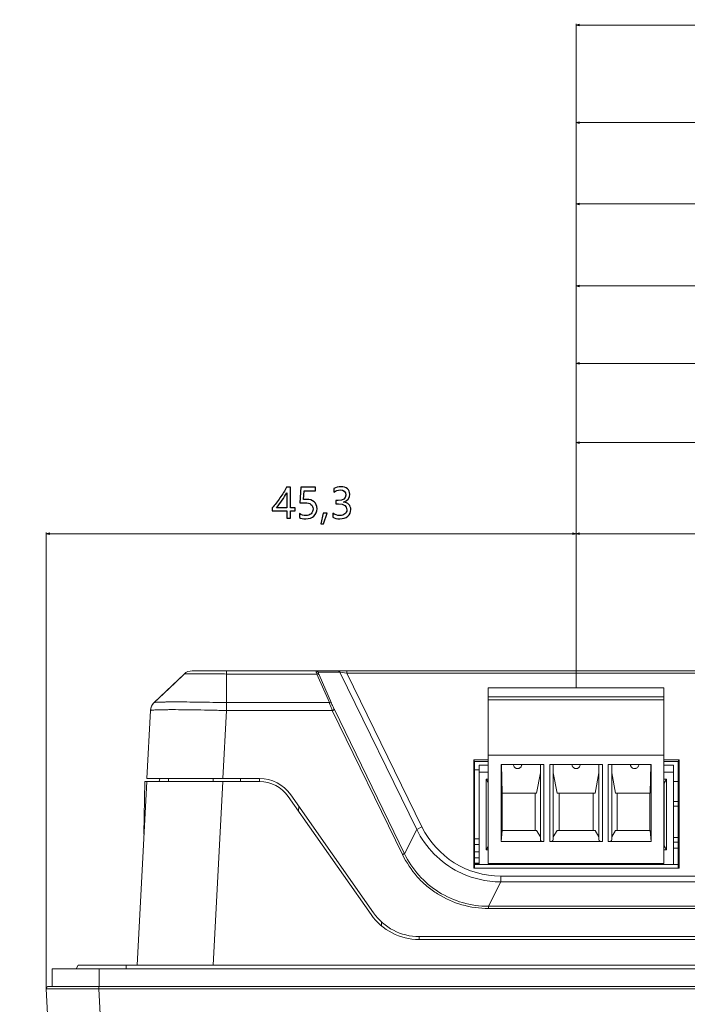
# Model space of a CAD drawing. Header units: centimetres. Extents: x -21 to 21, y -29.7 to 29.7.
# Tile 23 of 93: x -11 to -5.3, y 1.4 to 9.8. Entities that reach past the tile are written whole.
import ezdxf

# ---------------------------------------------------------------- set-up
doc = ezdxf.new("R2010")
doc.units = ezdxf.units.CM
doc.header["$MEASUREMENT"] = 0

msp = doc.modelspace()

# ---------------------------------------------------------------- linework, layer by layer
at = {"color": 8, "lineweight": 5}
msp.add_open_spline([(-21.00035, -29.70651), (-21.00035, -29.70651), (20.99965, -29.70651), (20.99965, -29.70651), (20.99965, -29.70651), (20.99965, 29.69349), (20.99965, 29.69349), (20.99965, 29.69349), (-21.00035, 29.69349), (-21.00035, 29.69349), (-21.00035, 29.69349), (-21.00035, -29.70651), (-21.00035, -29.70651)], degree=3, knots=[0, 0, 0, 0, 0.25, 0.25, 0.25, 0.5, 0.5, 0.5, 0.75, 0.75, 0.75, 1, 1, 1, 1], dxfattribs=at)
at = {"color": 8, "lineweight": 0}
for points in [[(-6.24902, 4.09779), (-6.24902, 4.09779), (-6.24902, 9.76653), (-6.24902, 9.76653)], [(5.52396, 9.75668), (5.52396, 9.75668), (-6.24902, 9.75668), (-6.24902, 9.75668)], [(-6.24902, 4.09779), (-6.24902, 4.09779), (-6.24902, 8.93463), (-6.24902, 8.93463)], [(-6.24902, 8.92479), (-6.24902, 8.92479), (4.39396, 8.92479), (4.39396, 8.92479)], [(-6.24902, 4.09779), (-6.24902, 4.09779), (-6.24902, 8.23971), (-6.24902, 8.23971)], [(2.68348, 8.22987), (2.68348, 8.22987), (-6.24902, 8.22987), (-6.24902, 8.22987)], [(-6.24902, 4.09779), (-6.24902, 4.09779), (-6.24902, 7.53983), (-6.24902, 7.53983)], [(1.11099, 7.52999), (1.11099, 7.52999), (-6.24902, 7.52999), (-6.24902, 7.52999)], [(-6.24902, 4.09779), (-6.24902, 4.09779), (-6.24902, 6.87806), (-6.24902, 6.87806)], [(0.01398, 6.86822), (0.01398, 6.86822), (-6.24902, 6.86822), (-6.24902, 6.86822)], [(-6.24902, 4.09779), (-6.24902, 4.09779), (-6.24902, 6.20126), (-6.24902, 6.20126)], [(-1.19902, 6.19142), (-1.19902, 6.19142), (-6.24902, 6.19142), (-6.24902, 6.19142)], [(-10.77491, 1.52674), (-10.77491, 1.52674), (-10.77491, 5.42343), (-10.77491, 5.42343)], [(-10.77491, 5.41359), (-10.77491, 5.41359), (-6.24902, 5.41359), (-6.24902, 5.41359)], [(-6.24902, 4.09779), (-6.24902, 4.09779), (-6.24902, 5.42343), (-6.24902, 5.42343)], [(-6.24902, 4.09779), (-6.24902, 4.09779), (-6.24902, 5.42343), (-6.24902, 5.42343)], [(-6.24902, 5.41359), (-6.24902, 5.41359), (-3.59551, 5.41359), (-3.59551, 5.41359)]]:
    msp.add_open_spline(points, degree=3, dxfattribs=at)
for points in [[(-6.22235, 9.76382), (-6.22235, 9.76382), (-6.24902, 9.75668), (-6.24902, 9.75668), (-6.24902, 9.75668), (-6.22235, 9.74953), (-6.22235, 9.74953), (-6.22235, 9.74953), (-6.22235, 9.76382), (-6.22235, 9.76382)], [(-6.22235, 8.91764), (-6.22235, 8.91764), (-6.24902, 8.92479), (-6.24902, 8.92479), (-6.24902, 8.92479), (-6.22235, 8.93193), (-6.22235, 8.93193), (-6.22235, 8.93193), (-6.22235, 8.91764), (-6.22235, 8.91764)], [(-6.22235, 8.23701), (-6.22235, 8.23701), (-6.24902, 8.22987), (-6.24902, 8.22987), (-6.24902, 8.22987), (-6.22235, 8.22272), (-6.22235, 8.22272), (-6.22235, 8.22272), (-6.22235, 8.23701), (-6.22235, 8.23701)], [(-6.22235, 7.53713), (-6.22235, 7.53713), (-6.24902, 7.52999), (-6.24902, 7.52999), (-6.24902, 7.52999), (-6.22235, 7.52284), (-6.22235, 7.52284), (-6.22235, 7.52284), (-6.22235, 7.53713), (-6.22235, 7.53713)], [(-6.22235, 6.87536), (-6.22235, 6.87536), (-6.24902, 6.86822), (-6.24902, 6.86822), (-6.24902, 6.86822), (-6.22235, 6.86107), (-6.22235, 6.86107), (-6.22235, 6.86107), (-6.22235, 6.87536), (-6.22235, 6.87536)], [(-6.22235, 6.19856), (-6.22235, 6.19856), (-6.24902, 6.19142), (-6.24902, 6.19142), (-6.24902, 6.19142), (-6.22235, 6.18427), (-6.22235, 6.18427), (-6.22235, 6.18427), (-6.22235, 6.19856), (-6.22235, 6.19856)], [(-10.74824, 5.40644), (-10.74824, 5.40644), (-10.77491, 5.41359), (-10.77491, 5.41359), (-10.77491, 5.41359), (-10.74824, 5.42073), (-10.74824, 5.42073), (-10.74824, 5.42073), (-10.74824, 5.40644), (-10.74824, 5.40644)], [(-6.27568, 5.40644), (-6.27568, 5.40644), (-6.24902, 5.41359), (-6.24902, 5.41359), (-6.24902, 5.41359), (-6.27568, 5.42073), (-6.27568, 5.42073), (-6.27568, 5.42073), (-6.27568, 5.40644), (-6.27568, 5.40644)], [(-6.22235, 5.40644), (-6.22235, 5.40644), (-6.24902, 5.41359), (-6.24902, 5.41359), (-6.24902, 5.41359), (-6.22235, 5.42073), (-6.22235, 5.42073), (-6.22235, 5.42073), (-6.22235, 5.40644), (-6.22235, 5.40644)]]:
    msp.add_open_spline(points, degree=3, knots=[0, 0, 0, 0, 0.3333333, 0.3333333, 0.3333333, 0.6666667, 0.6666667, 0.6666667, 1, 1, 1, 1], dxfattribs=at)
at = {"lineweight": 5}
for points, knots in [([(-8.67686, -4.32699), (-8.67686, -4.10653), (-8.85558, -3.92782), (-9.07604, -3.92782), (-9.2965, -3.92782), (-9.47522, -4.10653), (-9.47522, -4.32699), (-9.47522, -4.54745), (-9.2965, -4.72617), (-9.07604, -4.72617), (-8.85558, -4.72617), (-8.67686, -4.54746), (-8.67686, -4.327), (-8.67686, 6.25508), (-8.67686, -14.90907), (-8.67686, -4.32699)], [0, 0, 0, 0, 0.25, 0.25, 0.25, 0.5, 0.5, 0.5, 0.75, 0.75, 0.75, 1, 1, 1, 1.00001, 1.00001, 1.00001, 1.00001]), ([(-8.69684, -4.32699), (-8.69684, -4.11756), (-8.86661, -3.94779), (-9.07604, -3.94779), (-9.28547, -3.94779), (-9.45524, -4.11756), (-9.45525, -4.32699), (-9.45525, -4.53642), (-9.28547, -4.7062), (-9.07604, -4.7062), (-8.86661, -4.7062), (-8.69684, -4.53642), (-8.69684, -4.327), (-8.69684, 5.72516), (-8.69684, -14.37963), (-8.69684, -4.32699)], [0, 0, 0, 0, 0.25, 0.25, 0.25, 0.5, 0.5, 0.5, 0.75, 0.75, 0.75, 1, 1, 1, 1.00001, 1.00001, 1.00001, 1.00001]), ([(-8.71104, -4.32699), (-8.71104, -4.12541), (-8.87446, -3.96199), (-9.07604, -3.96199), (-9.27762, -3.96199), (-9.44104, -4.12541), (-9.44104, -4.32699), (-9.44104, -4.52858), (-9.27763, -4.69199), (-9.07604, -4.69199), (-8.87446, -4.69199), (-8.71104, -4.52858), (-8.71104, -4.327), (-8.71104, 5.34884), (-8.71104, -14.00283), (-8.71104, -4.32699)], [0, 0, 0, 0, 0.25, 0.25, 0.25, 0.5, 0.5, 0.5, 0.75, 0.75, 0.75, 1, 1, 1, 1.00001, 1.00001, 1.00001, 1.00001]), ([(-8.72604, -4.32699), (-8.72604, -4.13369), (-8.88274, -3.97699), (-9.07604, -3.97699), (-9.26934, -3.97699), (-9.42604, -4.13369), (-9.42604, -4.32699), (-9.42604, -4.52029), (-9.26934, -4.67699), (-9.07604, -4.67699), (-8.88274, -4.67699), (-8.72604, -4.52029), (-8.72604, -4.327), (-8.72604, 4.95092), (-8.72604, -13.60539), (-8.72604, -4.32699)], [0, 0, 0, 0, 0.25, 0.25, 0.25, 0.5, 0.5, 0.5, 0.75, 0.75, 0.75, 1, 1, 1, 1.00001, 1.00001, 1.00001, 1.00001]), ([(-8.73604, -4.32699), (-8.73604, -4.13922), (-8.88826, -3.98699), (-9.07604, -3.98699), (-9.26382, -3.98699), (-9.41604, -4.13922), (-9.41604, -4.32699), (-9.41604, -4.51477), (-9.26382, -4.66699), (-9.07604, -4.66699), (-8.88827, -4.66699), (-8.73604, -4.51477), (-8.73604, -4.327), (-8.73604, 4.68596), (-8.73604, -13.33995), (-8.73604, -4.32699)], [0, 0, 0, 0, 0.25, 0.25, 0.25, 0.5, 0.5, 0.5, 0.75, 0.75, 0.75, 1, 1, 1, 1.00001, 1.00001, 1.00001, 1.00001]), ([(-9.60054, 4.21141), (-9.60054, 4.21141), (-9.67222, 4.14341), (-9.67222, 4.14341), (-9.67222, 4.14341), (-9.7711, 4.04964), (-9.7711, 4.04964), (-9.7711, 4.04964), (-9.85403, 3.97102), (-9.85403, 3.97102)], [0, 0, 0, 0, 0.3333333, 0.3333333, 0.3333333, 0.6666667, 0.6666667, 0.6666667, 1, 1, 1, 1]), ([(-9.2341, 4.21532), (-9.25758, 4.21544), (-9.28106, 4.21555), (-9.30455, 4.21564), (-9.32715, 4.21573), (-9.34975, 4.21581), (-9.37235, 4.21588), (-9.39317, 4.21594), (-9.414, 4.21599), (-9.43482, 4.21602), (-9.4531, 4.21605), (-9.47137, 4.21607), (-9.48965, 4.21607), (-9.50467, 4.21607), (-9.51969, 4.21607), (-9.53471, 4.21602), (-9.54081, 4.216), (-9.54692, 4.21598), (-9.55303, 4.21596), (-9.55812, 4.21595), (-9.56322, 4.21595), (-9.56829, 4.21588), (-9.5723, 4.21583), (-9.5763, 4.21574), (-9.58037, 4.21577), (-9.58332, 4.2158), (-9.5863, 4.2159), (-9.58912, 4.21565), (-9.59084, 4.21549), (-9.5925, 4.21521), (-9.59448, 4.2155), (-9.59519, 4.2156), (-9.59594, 4.21578), (-9.5964, 4.21533)], [0, 0, 0, 0, 0.0909091, 0.0909091, 0.0909091, 0.1818182, 0.1818182, 0.1818182, 0.2727273, 0.2727273, 0.2727273, 0.3636364, 0.3636364, 0.3636364, 0.4545455, 0.4545455, 0.4545455, 0.5454545, 0.5454545, 0.5454545, 0.6363636, 0.6363636, 0.6363636, 0.7272727, 0.7272727, 0.7272727, 0.8181818, 0.8181818, 0.8181818, 0.9090909, 0.9090909, 0.9090909, 1, 1, 1, 1]), ([(-9.2341, 4.21533), (-9.23412, 4.21922), (-9.23412, 4.2231), (-9.23415, 4.22701), (-9.23418, 4.22991), (-9.23422, 4.23283), (-9.23418, 4.23567), (-9.23417, 4.23669), (-9.23415, 4.23769), (-9.23419, 4.23876), (-9.23422, 4.23954), (-9.23428, 4.24034), (-9.23419, 4.24099), (-9.23413, 4.24138), (-9.23403, 4.24171), (-9.23417, 4.24234), (-9.23422, 4.24255), (-9.2343, 4.24279), (-9.23415, 4.24279)], [0, 0, 0, 0, 0.1666667, 0.1666667, 0.1666667, 0.3333333, 0.3333333, 0.3333333, 0.5, 0.5, 0.5, 0.6666667, 0.6666667, 0.6666667, 0.8333333, 0.8333333, 0.8333333, 1, 1, 1, 1]), ([(-8.4708, 4.24279), (-8.47107, 4.24279), (-8.47105, 4.24237), (-8.47101, 4.242), (-8.47092, 4.24094), (-8.47078, 4.24035), (-8.47062, 4.23967), (-8.47033, 4.23853), (-8.46998, 4.23714), (-8.46961, 4.23583), (-8.4691, 4.234), (-8.46857, 4.23231), (-8.46802, 4.23056)], [0, 0, 0, 0, 0.25, 0.25, 0.25, 0.5, 0.5, 0.5, 0.75, 0.75, 0.75, 1, 1, 1, 1]), ([(-8.46802, 4.23056), (-8.46767, 4.22946), (-8.46731, 4.22835), (-8.46695, 4.22725), (-8.46565, 4.22326), (-8.4643, 4.21929), (-8.46293, 4.21533)], [0, 0, 0, 0, 0.5, 0.5, 0.5, 1, 1, 1, 1]), ([(-8.44498, 4.2096), (-8.4464, 4.21218), (-8.44913, 4.21402), (-8.45201, 4.21499), (-8.45556, 4.21618), (-8.45936, 4.21606), (-8.46293, 4.21533)], [0, 0, 0, 0, 0.5, 0.5, 0.5, 1, 1, 1, 1]), ([(-8.44498, 4.2096), (-8.4463, 4.21264), (-8.44754, 4.21556), (-8.44885, 4.21876), (-8.44982, 4.22114), (-8.45083, 4.22368), (-8.45153, 4.22568), (-8.45196, 4.22691), (-8.45227, 4.22794), (-8.4529, 4.23004), (-8.45311, 4.23075), (-8.45336, 4.23157), (-8.45285, 4.23157)], [0, 0, 0, 0, 0.25, 0.25, 0.25, 0.5, 0.5, 0.5, 0.75, 0.75, 0.75, 1, 1, 1, 1]), ([(-8.26754, 4.23157), (-8.2691, 4.23476), (-8.27156, 4.23758), (-8.27459, 4.23955), (-8.27782, 4.24165), (-8.2817, 4.24279), (-8.28549, 4.24279)], [0, 0, 0, 0, 0.5, 0.5, 0.5, 1, 1, 1, 1]), ([(-8.20766, 4.22291), (-8.20766, 4.22543), (-8.20763, 4.22794), (-8.20762, 4.23046), (-8.20761, 4.23261), (-8.2076, 4.23476), (-8.20766, 4.23689), (-8.20769, 4.23771), (-8.20772, 4.23852), (-8.20773, 4.23936), (-8.20774, 4.23999), (-8.20774, 4.24063), (-8.20781, 4.2412), (-8.20785, 4.24157), (-8.20792, 4.2419), (-8.20788, 4.24236), (-8.20787, 4.24253), (-8.20784, 4.24272), (-8.20797, 4.24279)], [0, 0, 0, 0, 0.1666667, 0.1666667, 0.1666667, 0.3333333, 0.3333333, 0.3333333, 0.5, 0.5, 0.5, 0.6666667, 0.6666667, 0.6666667, 0.8333333, 0.8333333, 0.8333333, 1, 1, 1, 1]), ([(-9.23416, 3.97067), (-9.27382, 3.97159), (-9.31348, 3.97243), (-9.35314, 3.97319), (-9.39136, 3.97392), (-9.42957, 3.97458), (-9.46779, 3.97512), (-9.50313, 3.97562), (-9.53847, 3.97603), (-9.5738, 3.97631), (-9.60495, 3.97656), (-9.63609, 3.97672), (-9.66724, 3.97674), (-9.69297, 3.97676), (-9.71871, 3.97668), (-9.74443, 3.9764), (-9.75497, 3.97629), (-9.76552, 3.97614), (-9.77607, 3.97595), (-9.78493, 3.97579), (-9.7938, 3.97559), (-9.80264, 3.9753), (-9.80971, 3.97507), (-9.81676, 3.97478), (-9.82387, 3.97447), (-9.82915, 3.97424), (-9.83447, 3.97401), (-9.83959, 3.97346), (-9.8429, 3.97311), (-9.84613, 3.97263), (-9.84968, 3.9723), (-9.85128, 3.97216), (-9.85293, 3.97204), (-9.85404, 3.97101)], [0, 0, 0, 0, 0.0909091, 0.0909091, 0.0909091, 0.1818182, 0.1818182, 0.1818182, 0.2727273, 0.2727273, 0.2727273, 0.3636364, 0.3636364, 0.3636364, 0.4545455, 0.4545455, 0.4545455, 0.5454545, 0.5454545, 0.5454545, 0.6363636, 0.6363636, 0.6363636, 0.7272727, 0.7272727, 0.7272727, 0.8181818, 0.8181818, 0.8181818, 0.9090909, 0.9090909, 0.9090909, 1, 1, 1, 1]), ([(-9.23615, 3.90337), (-9.23602, 3.90961), (-9.23588, 3.91586), (-9.23574, 3.92211), (-9.2354, 3.9383), (-9.23512, 3.9545), (-9.23415, 3.97066)], [0, 0, 0, 0, 0.5, 0.5, 0.5, 1, 1, 1, 1]), ([(-8.35669, 3.97066), (-8.35326, 3.97136), (-8.34964, 3.97151), (-8.34619, 3.97045), (-8.34315, 3.96952), (-8.34024, 3.96764), (-8.33875, 3.96493)], [0, 0, 0, 0, 0.5, 0.5, 0.5, 1, 1, 1, 1]), ([(-8.35669, 3.97066), (-8.35494, 3.96582), (-8.35323, 3.96095), (-8.3515, 3.9561), (-8.34519, 3.93841), (-8.33855, 3.92084), (-8.33165, 3.90337)], [0, 0, 0, 0, 0.5, 0.5, 0.5, 1, 1, 1, 1]), ([(-8.31371, 3.91111), (-8.31609, 3.916), (-8.31845, 3.92091), (-8.32079, 3.92582), (-8.32697, 3.93877), (-8.33303, 3.95177), (-8.33875, 3.96493)], [0, 0, 0, 0, 0.5, 0.5, 0.5, 1, 1, 1, 1]), ([(-9.23615, 3.90337), (-9.27831, 3.90453), (-9.32048, 3.9056), (-9.36265, 3.90655), (-9.40321, 3.90745), (-9.44377, 3.90825), (-9.48433, 3.90891), (-9.5217, 3.90952), (-9.55908, 3.91001), (-9.59646, 3.91036), (-9.62923, 3.91067), (-9.662, 3.91085), (-9.69478, 3.91085), (-9.70904, 3.91085), (-9.72329, 3.91082), (-9.73755, 3.91073), (-9.7502, 3.91066), (-9.76285, 3.91054), (-9.7755, 3.91036), (-9.78643, 3.91021), (-9.79735, 3.91002), (-9.80827, 3.90976), (-9.81736, 3.90954), (-9.82644, 3.90927), (-9.83554, 3.90892), (-9.84272, 3.90863), (-9.84991, 3.90829), (-9.85705, 3.90785), (-9.86221, 3.90752), (-9.86735, 3.90715), (-9.8726, 3.90655), (-9.87581, 3.90619), (-9.87906, 3.90575), (-9.88203, 3.90505), (-9.88281, 3.90487), (-9.88358, 3.90467), (-9.88442, 3.90424), (-9.88482, 3.90403), (-9.88523, 3.90378), (-9.88526, 3.90338)], [0, 0, 0, 0, 0.0769231, 0.0769231, 0.0769231, 0.1538462, 0.1538462, 0.1538462, 0.2307692, 0.2307692, 0.2307692, 0.3076923, 0.3076923, 0.3076923, 0.3846154, 0.3846154, 0.3846154, 0.4615385, 0.4615385, 0.4615385, 0.5384615, 0.5384615, 0.5384615, 0.6153846, 0.6153846, 0.6153846, 0.6923077, 0.6923077, 0.6923077, 0.7692308, 0.7692308, 0.7692308, 0.8461538, 0.8461538, 0.8461538, 0.9230769, 0.9230769, 0.9230769, 1, 1, 1, 1]), ([(-8.3137, 3.91109), (-8.31433, 3.91131), (-8.31498, 3.9109), (-8.31562, 3.91056), (-8.31692, 3.90987), (-8.31815, 3.9095), (-8.31938, 3.90903), (-8.32112, 3.90837), (-8.32287, 3.90751), (-8.32461, 3.90669), (-8.32698, 3.90557), (-8.32931, 3.90449), (-8.33165, 3.90336)], [0, 0, 0, 0, 0.25, 0.25, 0.25, 0.5, 0.5, 0.5, 0.75, 0.75, 0.75, 1, 1, 1, 1]), ([(-6.74904, 3.40733), (-6.7515, 3.40727), (-6.75397, 3.40755), (-6.75638, 3.40808), (-6.75876, 3.4086), (-6.76109, 3.40935), (-6.76332, 3.41034), (-6.76762, 3.41225), (-6.77158, 3.41502), (-6.77484, 3.41845), (-6.77797, 3.42174), (-6.78047, 3.42563), (-6.78207, 3.42986), (-6.78364, 3.43398), (-6.78435, 3.43841), (-6.7845, 3.44279)], [0, 0, 0, 0, 0.2, 0.2, 0.2, 0.4, 0.4, 0.4, 0.6, 0.6, 0.6, 0.8, 0.8, 0.8, 1, 1, 1, 1]), ([(-6.74904, 3.40743), (-6.74658, 3.40735), (-6.74411, 3.40765), (-6.74171, 3.40818), (-6.73932, 3.4087), (-6.737, 3.40946), (-6.73476, 3.41044), (-6.73258, 3.4114), (-6.73048, 3.41257), (-6.72853, 3.41394), (-6.72662, 3.41528), (-6.72484, 3.41682), (-6.72324, 3.41852), (-6.72168, 3.42018), (-6.72028, 3.422), (-6.71905, 3.42393), (-6.71785, 3.42582), (-6.71681, 3.42781), (-6.716, 3.4299), (-6.7152, 3.43195), (-6.71461, 3.43409), (-6.71422, 3.43625), (-6.71384, 3.43841), (-6.71365, 3.4406), (-6.71358, 3.44279)], [0, 0, 0, 0, 0.125, 0.125, 0.125, 0.25, 0.25, 0.25, 0.375, 0.375, 0.375, 0.5, 0.5, 0.5, 0.625, 0.625, 0.625, 0.75, 0.75, 0.75, 0.875, 0.875, 0.875, 1, 1, 1, 1]), ([(-6.24904, 3.40733), (-6.2515, 3.40727), (-6.25397, 3.40755), (-6.25638, 3.40808), (-6.25876, 3.4086), (-6.26109, 3.40935), (-6.26332, 3.41034), (-6.26762, 3.41225), (-6.27157, 3.41502), (-6.27484, 3.41845), (-6.27797, 3.42174), (-6.28047, 3.42564), (-6.28207, 3.42986), (-6.28364, 3.43398), (-6.28435, 3.43841), (-6.2845, 3.44279)], [0, 0, 0, 0, 0.2, 0.2, 0.2, 0.4, 0.4, 0.4, 0.6, 0.6, 0.6, 0.8, 0.8, 0.8, 1, 1, 1, 1]), ([(-6.24904, 3.40743), (-6.24658, 3.40737), (-6.24411, 3.40765), (-6.2417, 3.40817), (-6.23932, 3.40869), (-6.23699, 3.40945), (-6.23476, 3.41043), (-6.23046, 3.41233), (-6.22651, 3.4151), (-6.22324, 3.41852), (-6.22011, 3.4218), (-6.21761, 3.42568), (-6.21601, 3.4299), (-6.21445, 3.434), (-6.21373, 3.43842), (-6.21358, 3.44279)], [0, 0, 0, 0, 0.2, 0.2, 0.2, 0.4, 0.4, 0.4, 0.6, 0.6, 0.6, 0.8, 0.8, 0.8, 1, 1, 1, 1]), ([(-5.74904, 3.40733), (-5.7515, 3.40725), (-5.75397, 3.40755), (-5.75637, 3.40808), (-5.75876, 3.40861), (-5.76109, 3.40937), (-5.76332, 3.41035), (-5.7655, 3.41131), (-5.7676, 3.41248), (-5.76956, 3.41386), (-5.77147, 3.41521), (-5.77324, 3.41675), (-5.77484, 3.41845), (-5.7764, 3.42012), (-5.7778, 3.42194), (-5.77903, 3.42387), (-5.78023, 3.42577), (-5.78127, 3.42777), (-5.78208, 3.42986), (-5.78289, 3.43192), (-5.78347, 3.43406), (-5.78386, 3.43624), (-5.78424, 3.4384), (-5.78443, 3.44059), (-5.7845, 3.44279)], [0, 0, 0, 0, 0.125, 0.125, 0.125, 0.25, 0.25, 0.25, 0.375, 0.375, 0.375, 0.5, 0.5, 0.5, 0.625, 0.625, 0.625, 0.75, 0.75, 0.75, 0.875, 0.875, 0.875, 1, 1, 1, 1]), ([(-5.74904, 3.40743), (-5.74658, 3.40737), (-5.74411, 3.40765), (-5.7417, 3.40817), (-5.73932, 3.40869), (-5.73699, 3.40945), (-5.73476, 3.41043), (-5.73046, 3.41233), (-5.72651, 3.4151), (-5.72324, 3.41852), (-5.72011, 3.4218), (-5.71761, 3.42568), (-5.71601, 3.4299), (-5.71445, 3.434), (-5.71373, 3.43842), (-5.71358, 3.44279)], [0, 0, 0, 0, 0.2, 0.2, 0.2, 0.4, 0.4, 0.4, 0.6, 0.6, 0.6, 0.8, 0.8, 0.8, 1, 1, 1, 1]), ([(-7.25361, 2.52629), (-7.33012, 2.56506), (-7.40081, 2.61658), (-7.46141, 2.67804), (-7.52201, 2.73951), (-7.57253, 2.81092), (-7.61022, 2.88797)], [0, 0, 0, 0, 0.5, 0.5, 0.5, 1, 1, 1, 1]), ([(-6.55404, 2.801), (-6.55404, 2.79641), (-6.55088, 2.792), (-6.54525, 2.78875), (-6.53963, 2.7855), (-6.532, 2.78368), (-6.52404, 2.78368)], [0, 0, 0, 0, 0.5, 0.5, 0.5, 1, 1, 1, 1]), ([(-6.47404, 2.78368), (-6.46608, 2.78368), (-6.45845, 2.7855), (-6.45283, 2.78875), (-6.4472, 2.792), (-6.44404, 2.79641), (-6.44404, 2.801)], [0, 0, 0, 0, 0.5, 0.5, 0.5, 1, 1, 1, 1]), ([(-6.05404, 2.801), (-6.05404, 2.79641), (-6.05088, 2.792), (-6.04525, 2.78875), (-6.03963, 2.7855), (-6.032, 2.78368), (-6.02404, 2.78368)], [0, 0, 0, 0, 0.5, 0.5, 0.5, 1, 1, 1, 1]), ([(-5.97404, 2.78368), (-5.96608, 2.78368), (-5.95845, 2.7855), (-5.95283, 2.78875), (-5.9472, 2.792), (-5.94404, 2.79641), (-5.94404, 2.801)], [0, 0, 0, 0, 0.5, 0.5, 0.5, 1, 1, 1, 1]), ([(-7.73317, 2.67314), (-7.69719, 2.60626), (-7.6566, 2.54085), (-7.60632, 2.48389), (-7.58113, 2.45535), (-7.55351, 2.42893), (-7.52426, 2.40456), (-7.49498, 2.38016), (-7.46406, 2.35781), (-7.43173, 2.33758), (-7.36724, 2.29724), (-7.29711, 2.26535), (-7.22385, 2.24443), (-7.15056, 2.2235), (-7.07414, 2.21354), (-6.99818, 2.21272)], [0, 0, 0, 0, 0.2, 0.2, 0.2, 0.4, 0.4, 0.4, 0.6, 0.6, 0.6, 0.8, 0.8, 0.8, 1, 1, 1, 1]), ([(-7.73316, 2.67314), (-7.73082, 2.67427), (-7.72848, 2.67535), (-7.72612, 2.67647), (-7.72438, 2.6773), (-7.72263, 2.67815), (-7.72089, 2.67881), (-7.71966, 2.67928), (-7.71844, 2.67966), (-7.71714, 2.68034), (-7.71651, 2.68068), (-7.71586, 2.68108), (-7.71523, 2.68086)], [0, 0, 0, 0, 0.25, 0.25, 0.25, 0.5, 0.5, 0.5, 0.75, 0.75, 0.75, 1, 1, 1, 1]), ([(-6.99815, 2.23163), (-7.07228, 2.23163), (-7.14682, 2.24209), (-7.21836, 2.26265), (-7.28987, 2.28321), (-7.35837, 2.31385), (-7.42133, 2.35333), (-7.48425, 2.39279), (-7.54163, 2.4411), (-7.59128, 2.49646), (-7.64092, 2.55183), (-7.68284, 2.61426), (-7.71523, 2.68086)], [0, 0, 0, 0, 0.25, 0.25, 0.25, 0.5, 0.5, 0.5, 0.75, 0.75, 0.75, 1, 1, 1, 1]), ([(-6.89251, 2.44002), (-6.95481, 2.44003), (-7.01733, 2.44737), (-7.07814, 2.46189), (-7.13894, 2.47642), (-7.19803, 2.49813), (-7.25361, 2.52629)], [0, 0, 0, 0, 0.5, 0.5, 0.5, 1, 1, 1, 1]), ([(-8.82104, -4.32699), (-8.82104, -4.18616), (-8.93521, -4.07199), (-9.07604, -4.07199), (-9.21687, -4.07199), (-9.33104, -4.18616), (-9.33104, -4.32699), (-9.33104, -4.46783), (-9.21687, -4.58199), (-9.07604, -4.58199), (-8.93521, -4.58199), (-8.82104, -4.46783), (-8.82104, -4.327), (-8.82104, 2.43284), (-8.82104, -11.08683), (-8.82104, -4.32699)], [0, 0, 0, 0, 0.25, 0.25, 0.25, 0.5, 0.5, 0.5, 0.75, 0.75, 0.75, 1, 1, 1, 1.00001, 1.00001, 1.00001, 1.00001]), ([(-10.75496, 1.54779), (-10.76045, 1.54779), (-10.7657, 1.54553), (-10.76947, 1.54156), (-10.77325, 1.53758), (-10.77522, 1.53222), (-10.77494, 1.52674)], [0, 0, 0, 0, 0.5, 0.5, 0.5, 1, 1, 1, 1]), ([(-10.77494, 1.52674), (-10.77492, 1.52642), (-10.77441, 1.52659), (-10.77397, 1.52669), (-10.77265, 1.527), (-10.77193, 1.52676), (-10.77108, 1.52663), (-10.76968, 1.52642), (-10.76795, 1.52653), (-10.7663, 1.52657), (-10.76399, 1.52662), (-10.76182, 1.52655), (-10.75962, 1.52651), (-10.75681, 1.52646), (-10.75394, 1.52646), (-10.75109, 1.52646), (-10.74762, 1.52645), (-10.74418, 1.52643), (-10.74073, 1.52642), (-10.73207, 1.52638), (-10.72339, 1.52637), (-10.71472, 1.52636)], [0, 0, 0, 0, 0.1428571, 0.1428571, 0.1428571, 0.2857143, 0.2857143, 0.2857143, 0.4285714, 0.4285714, 0.4285714, 0.5714286, 0.5714286, 0.5714286, 0.7142857, 0.7142857, 0.7142857, 0.8571429, 0.8571429, 0.8571429, 1, 1, 1, 1]), ([(-10.64338, 1.52631), (-10.62068, 1.5263), (-10.59798, 1.52631), (-10.57528, 1.52634), (-10.49204, 1.52642), (-10.4088, 1.52662), (-10.32555, 1.52674)], [0, 0, 0, 0, 0.5, 0.5, 0.5, 1, 1, 1, 1])]:
    msp.add_open_spline(points, degree=3, knots=knots, dxfattribs=at)
at = {"color": 8}
for points, knots in [([(-8.68857, 5.81018), (-8.68857, 5.81018), (-8.68857, 5.63536), (-8.68857, 5.63536), (-8.68857, 5.63536), (-8.64896, 5.63536), (-8.64896, 5.63536), (-8.64896, 5.63536), (-8.64896, 5.60765), (-8.64896, 5.60765), (-8.64896, 5.60765), (-8.68857, 5.60765), (-8.68857, 5.60765), (-8.68857, 5.60765), (-8.68857, 5.54547), (-8.68857, 5.54547), (-8.68857, 5.54547), (-8.72106, 5.54547), (-8.72106, 5.54547), (-8.72106, 5.54547), (-8.72106, 5.60765), (-8.72106, 5.60765), (-8.72106, 5.60765), (-8.84461, 5.60765), (-8.84461, 5.60765), (-8.84461, 5.60765), (-8.84461, 5.63384), (-8.84461, 5.63384), (-8.82262, 5.65858), (-8.80051, 5.68704), (-8.77829, 5.7193), (-8.75612, 5.7515), (-8.73774, 5.78183), (-8.72328, 5.81018), (-8.72328, 5.81018), (-8.68857, 5.81018), (-8.68857, 5.81018)], [0, 0, 0, 0, 0.0833333, 0.0833333, 0.0833333, 0.1666667, 0.1666667, 0.1666667, 0.25, 0.25, 0.25, 0.3333333, 0.3333333, 0.3333333, 0.4166667, 0.4166667, 0.4166667, 0.5, 0.5, 0.5, 0.5833333, 0.5833333, 0.5833333, 0.6666667, 0.6666667, 0.6666667, 0.75, 0.75, 0.75, 0.8333333, 0.8333333, 0.8333333, 0.9166667, 0.9166667, 0.9166667, 1, 1, 1, 1]), ([(-8.46212, 5.62713), (-8.46212, 5.60129), (-8.47069, 5.58047), (-8.48784, 5.5646), (-8.50499, 5.54879), (-8.52804, 5.54086), (-8.55697, 5.54086), (-8.58182, 5.54086), (-8.60031, 5.54453), (-8.6125, 5.55194), (-8.6125, 5.55194), (-8.6125, 5.58613), (-8.6125, 5.58613), (-8.59465, 5.57452), (-8.57639, 5.56868), (-8.55784, 5.56868), (-8.53935, 5.56868), (-8.52448, 5.57382), (-8.51316, 5.58403), (-8.50179, 5.59418), (-8.49613, 5.60771), (-8.49613, 5.62457), (-8.49613, 5.64148), (-8.50202, 5.65461), (-8.5138, 5.664), (-8.52559, 5.67339), (-8.54227, 5.67806), (-8.56379, 5.67806), (-8.58042, 5.67806), (-8.59541, 5.67736), (-8.60877, 5.67584), (-8.60877, 5.67584), (-8.59903, 5.81018), (-8.59903, 5.81018), (-8.59903, 5.81018), (-8.4753, 5.81018), (-8.4753, 5.81018), (-8.4753, 5.81018), (-8.4753, 5.78078), (-8.4753, 5.78078), (-8.4753, 5.78078), (-8.57079, 5.78078), (-8.57079, 5.78078), (-8.57079, 5.78078), (-8.57628, 5.70577), (-8.57628, 5.70577), (-8.57628, 5.70577), (-8.55219, 5.70682), (-8.55219, 5.70682), (-8.52419, 5.70682), (-8.50214, 5.69982), (-8.48615, 5.68588), (-8.47011, 5.67193), (-8.46212, 5.65233), (-8.46212, 5.62713)], [0, 0, 0, 0, 0.0555556, 0.0555556, 0.0555556, 0.1111111, 0.1111111, 0.1111111, 0.1666667, 0.1666667, 0.1666667, 0.2222222, 0.2222222, 0.2222222, 0.2777778, 0.2777778, 0.2777778, 0.3333333, 0.3333333, 0.3333333, 0.3888889, 0.3888889, 0.3888889, 0.4444444, 0.4444444, 0.4444444, 0.5, 0.5, 0.5, 0.5555556, 0.5555556, 0.5555556, 0.6111111, 0.6111111, 0.6111111, 0.6666667, 0.6666667, 0.6666667, 0.7222222, 0.7222222, 0.7222222, 0.7777778, 0.7777778, 0.7777778, 0.8333333, 0.8333333, 0.8333333, 0.8888889, 0.8888889, 0.8888889, 0.9444444, 0.9444444, 0.9444444, 1, 1, 1, 1]), ([(-8.3283, 5.58974), (-8.31016, 5.57574), (-8.28974, 5.56868), (-8.26694, 5.56868), (-8.24874, 5.56868), (-8.23427, 5.57318), (-8.22365, 5.5821), (-8.21298, 5.59108), (-8.20767, 5.60304), (-8.20767, 5.61809), (-8.20767, 5.65158), (-8.23164, 5.66832), (-8.27959, 5.66832), (-8.27959, 5.66832), (-8.30164, 5.66832), (-8.30164, 5.66832), (-8.30164, 5.66832), (-8.30164, 5.69603), (-8.30164, 5.69603), (-8.30164, 5.69603), (-8.28064, 5.69603), (-8.28064, 5.69603), (-8.23812, 5.69603), (-8.21689, 5.71178), (-8.21689, 5.74322), (-8.21689, 5.77227), (-8.2331, 5.78679), (-8.26559, 5.78679), (-8.28414, 5.78679), (-8.30164, 5.78049), (-8.31804, 5.76801), (-8.31804, 5.76801), (-8.31804, 5.79957), (-8.31804, 5.79957), (-8.30071, 5.8096), (-8.28053, 5.81462), (-8.25737, 5.81462), (-8.23479, 5.81462), (-8.21671, 5.80873), (-8.20306, 5.79694), (-8.18935, 5.78516), (-8.18253, 5.76988), (-8.18253, 5.75103), (-8.18253, 5.71644), (-8.2002, 5.69416), (-8.23549, 5.68424), (-8.23549, 5.68424), (-8.23549, 5.68354), (-8.23549, 5.68354), (-8.21636, 5.6815), (-8.20125, 5.67473), (-8.19011, 5.6633), (-8.17903, 5.65187), (-8.17349, 5.63758), (-8.17349, 5.62048), (-8.17349, 5.59668), (-8.18206, 5.57749), (-8.19921, 5.56291), (-8.21636, 5.54833), (-8.23917, 5.54103), (-8.26764, 5.54103), (-8.29272, 5.54103), (-8.3129, 5.5457), (-8.3283, 5.55503), (-8.3283, 5.55503), (-8.3283, 5.58974), (-8.3283, 5.58974)], [0, 0, 0, 0, 0.0454545, 0.0454545, 0.0454545, 0.0909091, 0.0909091, 0.0909091, 0.1363636, 0.1363636, 0.1363636, 0.1818182, 0.1818182, 0.1818182, 0.2272727, 0.2272727, 0.2272727, 0.2727273, 0.2727273, 0.2727273, 0.3181818, 0.3181818, 0.3181818, 0.3636364, 0.3636364, 0.3636364, 0.4090909, 0.4090909, 0.4090909, 0.4545455, 0.4545455, 0.4545455, 0.5, 0.5, 0.5, 0.5454545, 0.5454545, 0.5454545, 0.5909091, 0.5909091, 0.5909091, 0.6363636, 0.6363636, 0.6363636, 0.6818182, 0.6818182, 0.6818182, 0.7272727, 0.7272727, 0.7272727, 0.7727273, 0.7727273, 0.7727273, 0.8181818, 0.8181818, 0.8181818, 0.8636364, 0.8636364, 0.8636364, 0.9090909, 0.9090909, 0.9090909, 0.9545455, 0.9545455, 0.9545455, 1, 1, 1, 1]), ([(-8.80704, 5.63536), (-8.80704, 5.63536), (-8.72106, 5.63536), (-8.72106, 5.63536), (-8.72106, 5.63536), (-8.72106, 5.76148), (-8.72106, 5.76148), (-8.7329, 5.74018), (-8.74562, 5.71953), (-8.75915, 5.69953), (-8.77274, 5.67952), (-8.78867, 5.65817), (-8.80704, 5.63536)], [0, 0, 0, 0, 0.25, 0.25, 0.25, 0.5, 0.5, 0.5, 0.75, 0.75, 0.75, 1, 1, 1, 1]), ([(-8.37631, 5.58799), (-8.37631, 5.58799), (-8.40554, 5.49693), (-8.40554, 5.49693), (-8.40554, 5.49693), (-8.4298, 5.49693), (-8.4298, 5.49693), (-8.4298, 5.49693), (-8.40863, 5.58799), (-8.40863, 5.58799), (-8.40863, 5.58799), (-8.37631, 5.58799), (-8.37631, 5.58799)], [0, 0, 0, 0, 0.25, 0.25, 0.25, 0.5, 0.5, 0.5, 0.75, 0.75, 0.75, 1, 1, 1, 1])]:
    msp.add_open_spline(points, degree=3, knots=knots, dxfattribs=at)
at = {"lineweight": 5}
for points in [[(-9.5964, 4.21533), (-9.5964, 4.21533), (-9.85422, 3.97067), (-9.85422, 3.97067)], [(-9.52757, 4.24279), (-9.55319, 4.24279), (-9.57783, 4.23296), (-9.59641, 4.21533)], [(-9.52757, 4.24279), (-9.52757, 4.24279), (4.04396, 4.24279), (4.04396, 4.24279)], [(-9.23413, 4.21533), (-9.23413, 4.21533), (-9.23413, 3.97067), (-9.23413, 3.97067)], [(-8.46293, 4.21533), (-8.46293, 4.21533), (-9.23413, 4.21533), (-9.23413, 4.21533)], [(-8.4708, 4.24279), (-8.4708, 4.24279), (-8.46393, 4.24157), (-8.46393, 4.24157)], [(-8.46382, 4.24155), (-8.46382, 4.24155), (-8.4708, 4.24279), (-8.4708, 4.24279)], [(-8.46399, 4.24141), (-8.46152, 4.24043), (-8.45919, 4.23898), (-8.45721, 4.2372)], [(-8.46293, 4.21533), (-8.46293, 4.21533), (-8.35669, 3.97067), (-8.35669, 3.97067)], [(-8.45721, 4.2372), (-8.45545, 4.23562), (-8.4539, 4.2337), (-8.45285, 4.23157)], [(-8.45285, 4.23157), (-8.45285, 4.23157), (-8.26754, 4.23157), (-8.26754, 4.23157)], [(-8.33875, 3.96493), (-8.33875, 3.96493), (-8.44498, 4.2096), (-8.44498, 4.2096)], [(-8.26754, 4.23157), (-8.26754, 4.23157), (-7.61022, 2.88797), (-7.61022, 2.88797)], [(-8.26754, 4.23157), (-8.26754, 4.23157), (-8.26274, 4.23086), (-8.26274, 4.23086)], [(-8.26754, 4.23157), (-8.26754, 4.23157), (-8.20764, 4.22279), (-8.20764, 4.22279)], [(2.97761, 4.22298), (2.97761, 4.22298), (-8.20769, 4.22291), (-8.20769, 4.22291)], [(-7.5654, 2.91), (-7.5654, 2.91), (-8.20769, 4.22291), (-8.20769, 4.22291)], [(-6.99904, 2.59779), (-6.99904, 2.59779), (-6.99904, 4.09779), (-6.99904, 4.09779)], [(-5.49904, 4.09779), (-5.49904, 4.09779), (-6.99904, 4.09779), (-6.99904, 4.09779)], [(-5.49904, 2.59779), (-5.49904, 2.59779), (-5.49904, 4.09779), (-5.49904, 4.09779)], [(-9.85423, 3.97066), (-9.87281, 3.95303), (-9.88391, 3.92895), (-9.88526, 3.90338)], [(-9.86453, 3.95939), (-9.86453, 3.95939), (-9.87896, 3.9335), (-9.87896, 3.9335)], [(-9.85404, 3.97101), (-9.85404, 3.97101), (-9.86453, 3.95939), (-9.86453, 3.95939)], [(-9.85404, 3.97101), (-9.85404, 3.97101), (-9.86453, 3.95939), (-9.86453, 3.95939)], [(-9.23413, 3.97067), (-9.23413, 3.97067), (-8.35669, 3.97067), (-8.35669, 3.97067)], [(-5.49904, 4.01937), (-5.49904, 4.01937), (-6.99904, 4.01937), (-6.99904, 4.01937)], [(-5.49904, 3.99416), (-5.49904, 3.99416), (-6.99904, 3.99416), (-6.99904, 3.99416)], [(-9.88526, 3.90338), (-9.88526, 3.90338), (-9.91568, 3.32279), (-9.91568, 3.32279)], [(-9.87896, 3.9335), (-9.87896, 3.9335), (-9.88525, 3.9034), (-9.88525, 3.9034)], [(-9.26657, 3.32279), (-9.26657, 3.32279), (-9.23615, 3.90337), (-9.23615, 3.90337)], [(-8.33165, 3.90337), (-8.33165, 3.90337), (-9.23615, 3.90337), (-9.23615, 3.90337)], [(-8.33165, 3.90337), (-8.33165, 3.90337), (-7.73317, 2.67314), (-7.73317, 2.67314)], [(-8.31371, 3.91111), (-8.31371, 3.91111), (-7.71522, 2.68087), (-7.71522, 2.68087)], [(-7.12237, 2.55779), (-7.12237, 2.55779), (-7.12349, 3.48269), (-7.12349, 3.48269)], [(-7.11604, 3.46779), (-7.11604, 3.46779), (-7.12324, 3.48269), (-7.12324, 3.48269)], [(-7.12324, 3.48269), (-7.12324, 3.48269), (-6.99904, 3.48269), (-6.99904, 3.48269)], [(-7.11604, 2.55779), (-7.11604, 2.55779), (-7.11604, 3.46779), (-7.11604, 3.46779)], [(-7.11604, 3.46779), (-7.11604, 3.46779), (-6.99904, 3.46779), (-6.99904, 3.46779)], [(-6.99904, 3.52112), (-6.99904, 3.52112), (-5.49904, 3.52112), (-5.49904, 3.52112)], [(-5.49904, 3.48269), (-5.49904, 3.48269), (-5.36884, 3.48269), (-5.36884, 3.48269)], [(-5.49904, 3.46779), (-5.49904, 3.46779), (-5.37604, 3.46779), (-5.37604, 3.46779)], [(-5.37604, 3.46779), (-5.37604, 3.46779), (-5.36859, 3.48269), (-5.36859, 3.48269)], [(-5.37604, 3.46779), (-5.37604, 3.46779), (-5.37604, 2.55779), (-5.37604, 2.55779)], [(-5.36859, 3.48269), (-5.36859, 3.48269), (-5.36971, 2.55779), (-5.36971, 2.55779)], [(-7.11604, 3.39779), (-7.11604, 3.39779), (-7.07604, 3.39779), (-7.07604, 3.39779)], [(-7.07604, 2.58779), (-7.07604, 2.58779), (-7.07604, 3.43779), (-7.07604, 3.43779)], [(-6.99904, 3.43779), (-6.99904, 3.43779), (-7.07604, 3.43779), (-7.07604, 3.43779)], [(-7.07604, 3.37779), (-7.07604, 3.37779), (-6.99904, 3.37779), (-6.99904, 3.37779)], [(-6.88904, 2.78368), (-6.88904, 2.78368), (-6.88904, 3.44279), (-6.88904, 3.44279)], [(-6.52404, 3.44279), (-6.52404, 3.44279), (-6.88904, 3.44279), (-6.88904, 3.44279)], [(-6.88723, 3.44279), (-6.88723, 3.44279), (-6.88074, 3.19779), (-6.88074, 3.19779)], [(-6.58693, 3.19779), (-6.58693, 3.19779), (-6.55404, 3.3714), (-6.55404, 3.3714)], [(-6.55404, 2.801), (-6.55404, 2.801), (-6.55404, 3.44279), (-6.55404, 3.44279)], [(-6.52404, 3.44279), (-6.52404, 3.44279), (-6.52404, 2.78368), (-6.52404, 2.78368)], [(-6.47404, 2.78368), (-6.47404, 2.78368), (-6.47404, 3.44279), (-6.47404, 3.44279)], [(-6.02404, 3.44279), (-6.02404, 3.44279), (-6.47404, 3.44279), (-6.47404, 3.44279)], [(-6.44404, 3.44279), (-6.44404, 3.44279), (-6.44404, 2.801), (-6.44404, 2.801)], [(-6.44404, 3.3714), (-6.44404, 3.3714), (-6.41115, 3.19779), (-6.41115, 3.19779)], [(-6.05404, 3.3714), (-6.05404, 3.3714), (-6.08693, 3.19779), (-6.08693, 3.19779)], [(-6.05404, 2.801), (-6.05404, 2.801), (-6.05404, 3.44279), (-6.05404, 3.44279)], [(-6.02404, 3.44279), (-6.02404, 3.44279), (-6.02404, 2.78368), (-6.02404, 2.78368)], [(-5.97404, 2.78368), (-5.97404, 2.78368), (-5.97404, 3.44279), (-5.97404, 3.44279)], [(-5.97404, 3.44279), (-5.97404, 3.44279), (-5.60904, 3.44279), (-5.60904, 3.44279)], [(-5.94404, 3.44279), (-5.94404, 3.44279), (-5.94404, 2.801), (-5.94404, 2.801)], [(-5.91115, 3.19779), (-5.91115, 3.19779), (-5.94404, 3.3714), (-5.94404, 3.3714)], [(-5.61085, 3.44279), (-5.61085, 3.44279), (-5.61735, 3.19779), (-5.61735, 3.19779)], [(-5.60904, 2.78368), (-5.60904, 2.78368), (-5.60904, 3.44279), (-5.60904, 3.44279)], [(-5.41604, 3.43779), (-5.41604, 3.43779), (-5.49904, 3.43779), (-5.49904, 3.43779)], [(-5.41604, 3.37779), (-5.41604, 3.37779), (-5.49904, 3.37779), (-5.49904, 3.37779)], [(-5.41604, 2.58779), (-5.41604, 2.58779), (-5.41604, 3.43779), (-5.41604, 3.43779)], [(-9.91699, 3.29779), (-9.91699, 3.29779), (-9.99927, 1.72779), (-9.99927, 1.72779)], [(-9.94058, 2.84779), (-9.94058, 2.84779), (-9.93272, 3.29779), (-9.93272, 3.29779)], [(-9.93272, 3.29779), (-9.93272, 3.29779), (-8.95297, 3.29779), (-8.95297, 3.29779)], [(-8.95297, 3.32279), (-8.95297, 3.32279), (-9.91568, 3.32279), (-9.91568, 3.32279)], [(-9.80939, 3.29779), (-9.80939, 3.29779), (-9.80498, 3.32279), (-9.80498, 3.32279)], [(-9.72929, 3.29779), (-9.72929, 3.29779), (-9.72951, 3.32279), (-9.72951, 3.32279)], [(-9.35011, 1.72779), (-9.35011, 1.72779), (-9.26782, 3.29779), (-9.26782, 3.29779)], [(-9.34828, 3.32279), (-9.34827, 3.31445), (-9.34826, 3.30612), (-9.34825, 3.29779)], [(-9.11491, 3.32279), (-9.11491, 3.32279), (-9.11513, 3.29779), (-9.11513, 3.29779)], [(-8.95256, 3.32278), (-8.95277, 3.31445), (-8.95299, 3.30612), (-8.95297, 3.29779)], [(-8.68687, 3.18438), (-8.74771, 3.27114), (-8.84701, 3.32279), (-8.95297, 3.32279)], [(-8.70734, 3.17003), (-8.7635, 3.25011), (-8.85516, 3.29779), (-8.95297, 3.29779)], [(-7.01581, 3.31762), (-7.01581, 3.31762), (-7.01581, 2.71279), (-7.01581, 2.71279)], [(-6.99904, 3.28842), (-6.99904, 3.28842), (-7.01581, 3.31762), (-7.01581, 3.31762)], [(-7.01581, 3.31762), (-7.01581, 3.31762), (-6.99904, 3.31762), (-6.99904, 3.31762)], [(-5.47628, 3.31762), (-5.47628, 3.31762), (-5.49904, 3.31762), (-5.49904, 3.31762)], [(-5.49604, 3.28279), (-5.49604, 3.28279), (-5.49904, 3.28279), (-5.49904, 3.28279)], [(-5.49604, 3.2832), (-5.49604, 3.2832), (-5.47628, 3.31762), (-5.47628, 3.31762)], [(-5.49604, 2.74738), (-5.49604, 2.74738), (-5.49604, 3.2832), (-5.49604, 3.2832)], [(-5.47628, 3.31762), (-5.47628, 3.31762), (-5.47628, 2.71279), (-5.47628, 2.71279)], [(-5.37604, 3.29779), (-5.37604, 3.29779), (-5.41604, 3.29779), (-5.41604, 3.29779)], [(-6.88074, 3.19779), (-6.88074, 3.19779), (-6.58693, 3.19779), (-6.58693, 3.19779)], [(-6.87904, 3.19779), (-6.87904, 3.19779), (-6.87904, 2.87779), (-6.87904, 2.87779)], [(-6.59904, 2.87779), (-6.59904, 2.87779), (-6.59904, 3.19779), (-6.59904, 3.19779)], [(-6.41115, 3.19779), (-6.41115, 3.19779), (-6.08693, 3.19779), (-6.08693, 3.19779)], [(-6.39404, 3.19779), (-6.39404, 3.19779), (-6.39404, 2.87779), (-6.39404, 2.87779)], [(-6.10404, 3.19779), (-6.10404, 3.19779), (-6.10404, 2.87779), (-6.10404, 2.87779)], [(-5.61735, 3.19779), (-5.61735, 3.19779), (-5.91115, 3.19779), (-5.91115, 3.19779)], [(-5.89904, 2.87779), (-5.89904, 2.87779), (-5.89904, 3.19779), (-5.89904, 3.19779)], [(-5.61904, 3.19779), (-5.61904, 3.19779), (-5.61904, 2.87779), (-5.61904, 2.87779)], [(-5.49604, 3.27642), (-5.49604, 3.27642), (-5.49904, 3.27642), (-5.49904, 3.27642)], [(-7.9996, 2.16072), (-7.9996, 2.16072), (-8.70734, 3.17002), (-8.70734, 3.17002)], [(-8.68687, 3.18438), (-8.68687, 3.18438), (-7.97913, 2.17508), (-7.97913, 2.17508)], [(-5.37604, 3.12779), (-5.37604, 3.12779), (-5.41604, 3.12779), (-5.41604, 3.12779)], [(-8.61893, 3.04395), (-8.61893, 3.04395), (-8.61837, 3.08669), (-8.61837, 3.08669)], [(-5.37604, 3.08579), (-5.37604, 3.08579), (-5.41604, 3.08579), (-5.41604, 3.08579)], [(-7.61022, 2.88797), (-7.61022, 2.88797), (-7.71522, 2.68087), (-7.71522, 2.68087)], [(-7.61022, 2.88797), (-7.61022, 2.88797), (-7.56535, 2.90992), (-7.56535, 2.90992)], [(-7.5654, 2.91001), (-7.43976, 2.65296), (-7.17865, 2.48996), (-6.89254, 2.48995)], [(-6.88074, 2.87779), (-6.88074, 2.87779), (-6.88904, 2.78368), (-6.88904, 2.78368)], [(-6.88074, 2.87779), (-6.88074, 2.87779), (-6.58693, 2.87779), (-6.58693, 2.87779)], [(-6.55404, 2.82561), (-6.55404, 2.82561), (-6.58693, 2.87779), (-6.58693, 2.87779)], [(-6.41115, 2.87779), (-6.41115, 2.87779), (-6.44404, 2.82561), (-6.44404, 2.82561)], [(-6.08693, 2.87779), (-6.08693, 2.87779), (-6.41115, 2.87779), (-6.41115, 2.87779)], [(-6.08693, 2.87779), (-6.08693, 2.87779), (-6.05404, 2.82561), (-6.05404, 2.82561)], [(-5.94404, 2.82561), (-5.94404, 2.82561), (-5.91115, 2.87779), (-5.91115, 2.87779)], [(-5.61735, 2.87779), (-5.61735, 2.87779), (-5.91115, 2.87779), (-5.91115, 2.87779)], [(-5.61735, 2.87779), (-5.61735, 2.87779), (-5.60904, 2.78368), (-5.60904, 2.78368)], [(-7.11604, 2.80779), (-7.11604, 2.80779), (-7.07604, 2.80779), (-7.07604, 2.80779)], [(-6.52404, 2.78368), (-6.52404, 2.78368), (-6.88904, 2.78368), (-6.88904, 2.78368)], [(-6.47404, 2.78368), (-6.47404, 2.78368), (-6.02404, 2.78368), (-6.02404, 2.78368)], [(-5.97404, 2.78368), (-5.97404, 2.78368), (-5.60904, 2.78368), (-5.60904, 2.78368)], [(-5.41604, 2.81979), (-5.41604, 2.81979), (-5.37604, 2.81979), (-5.37604, 2.81979)], [(-5.41604, 2.77779), (-5.41604, 2.77779), (-5.37604, 2.77779), (-5.37604, 2.77779)], [(-7.07604, 2.7604), (-7.07604, 2.7604), (-7.11604, 2.7604), (-7.11604, 2.7604)], [(-7.11604, 2.69621), (-7.11604, 2.69621), (-7.07604, 2.69621), (-7.07604, 2.69621)], [(-7.01581, 2.71279), (-7.01581, 2.71279), (-6.99904, 2.74213), (-6.99904, 2.74213)], [(-7.01581, 2.71279), (-7.01581, 2.71279), (-6.99904, 2.71279), (-6.99904, 2.71279)], [(-5.49904, 2.74779), (-5.49904, 2.74779), (-5.49604, 2.74779), (-5.49604, 2.74779)], [(-5.47628, 2.71279), (-5.47628, 2.71279), (-5.49904, 2.71279), (-5.49904, 2.71279)], [(-5.47628, 2.71279), (-5.47628, 2.71279), (-5.49604, 2.74738), (-5.49604, 2.74738)], [(-5.37604, 2.72779), (-5.37604, 2.72779), (-5.41604, 2.72779), (-5.41604, 2.72779)], [(-7.07604, 2.64512), (-7.07604, 2.64512), (-7.11604, 2.64512), (-7.11604, 2.64512)], [(-5.36946, 2.55779), (-5.36946, 2.55779), (-7.12262, 2.55779), (-7.12262, 2.55779)], [(-7.11604, 2.59932), (-7.11604, 2.59932), (-7.07604, 2.59932), (-7.07604, 2.59932)], [(-7.07604, 2.59779), (-7.07604, 2.59779), (-7.11604, 2.59779), (-7.11604, 2.59779)], [(-7.11604, 2.58779), (-7.11604, 2.58779), (-7.07604, 2.58779), (-7.07604, 2.58779)], [(-5.41604, 2.58779), (-5.41604, 2.58779), (-7.07604, 2.58779), (-7.07604, 2.58779)], [(-6.99904, 2.59779), (-6.99904, 2.59779), (-5.49904, 2.59779), (-5.49904, 2.59779)], [(-5.41604, 2.58779), (-5.41604, 2.58779), (-5.37604, 2.58779), (-5.37604, 2.58779)], [(-6.99815, 2.23164), (-6.99815, 2.23164), (-6.89251, 2.44002), (-6.89251, 2.44002)], [(-6.89254, 2.48995), (-6.89254, 2.48995), (-0.77972, 2.48995), (-0.77972, 2.48995)], [(-6.89251, 2.48995), (-6.89251, 2.48995), (-6.89251, 2.44002), (-6.89251, 2.44002)], [(-0.77972, 2.44002), (-0.77972, 2.44002), (-6.89251, 2.44002), (-6.89251, 2.44002)], [(-0.77972, 2.21272), (-0.77972, 2.21272), (-6.99818, 2.21272), (-6.99818, 2.21272)], [(-6.99815, 2.23164), (-6.99815, 2.23164), (-6.99815, 2.21272), (-6.99815, 2.21272)], [(-6.99815, 2.23164), (-6.99815, 2.23164), (-0.77972, 2.23164), (-0.77972, 2.23164)], [(-7.9996, 2.16072), (-7.90601, 2.02725), (-7.75323, 1.94779), (-7.59021, 1.94779)], [(-7.97913, 2.17508), (-7.89022, 2.04828), (-7.74508, 1.97279), (-7.59021, 1.97279)], [(-7.91032, 2.09839), (-7.91032, 2.09839), (-7.9108, 2.06409), (-7.9108, 2.06409)], [(-7.59021, 1.94779), (-7.59021, 1.95615), (-7.59052, 1.96451), (-7.59078, 1.97286)], [(6.43813, 1.97279), (6.43813, 1.97279), (-7.59021, 1.97279), (-7.59021, 1.97279)], [(6.43813, 1.94779), (6.43813, 1.94779), (-7.59021, 1.94779), (-7.59021, 1.94779)], [(-10.72336, 1.54779), (-10.72336, 1.54779), (-10.72336, 1.69779), (-10.72336, 1.69779)], [(-10.72336, 1.69779), (-10.72336, 1.69779), (9.57128, 1.69779), (9.57128, 1.69779)], [(-10.51836, 1.69779), (-10.51836, 1.69779), (-10.50336, 1.72779), (-10.50336, 1.72779)], [(-10.50336, 1.72779), (-10.50336, 1.72779), (9.35128, 1.72779), (9.35128, 1.72779)], [(-10.32388, 1.69779), (-10.32388, 1.69779), (-10.32388, 1.54779), (-10.32388, 1.54779)], [(-10.09336, 1.72779), (-10.09336, 1.72779), (-10.09336, 1.69779), (-10.09336, 1.69779)], [(-10.77494, 1.52674), (-10.77494, 1.52674), (-10.74956, 1.04255), (-10.74956, 1.04255)], [(-10.75496, 1.54779), (-10.75496, 1.54779), (9.60288, 1.54779), (9.60288, 1.54779)], [(-10.71472, 1.52636), (-10.69094, 1.52632), (-10.66716, 1.5263), (-10.64338, 1.52631)], [(-10.32555, 1.54779), (-10.32555, 1.54779), (-10.32555, 1.52674), (-10.32555, 1.52674)], [(-10.30018, 1.04255), (-10.30018, 1.04255), (-10.32555, 1.52674), (-10.32555, 1.52674)], [(9.17347, 1.52674), (9.17347, 1.52674), (-10.32555, 1.52674), (-10.32555, 1.52674)]]:
    msp.add_open_spline(points, degree=3, dxfattribs=at)

doc.saveas('drawing.dxf')
